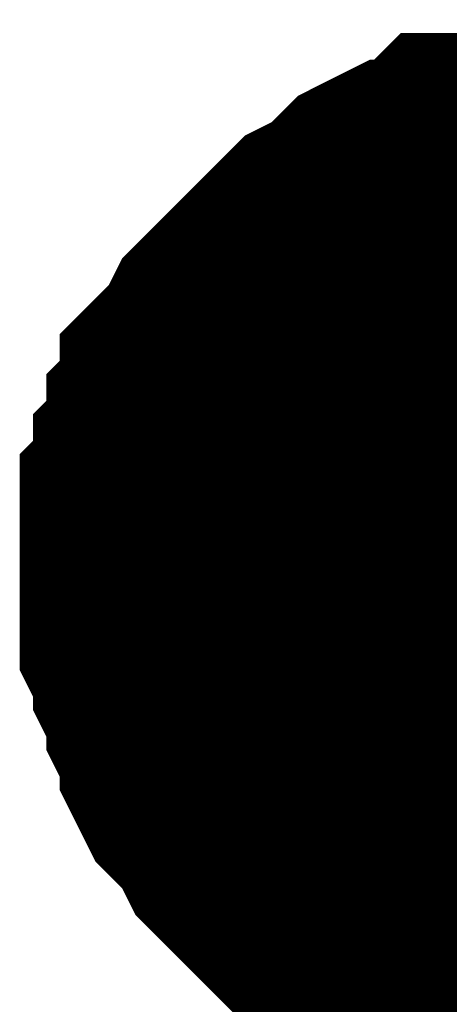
# Model space of a CAD drawing. Header units: inches. Extents: x 0 to 9.5, y -0.01 to 7.51.
# Tile 49 of 59: x 6.9232 to 6.9432, y 6.23 to 6.2757. Entities that reach past the tile are written whole.
import ezdxf

# ---------------------------------------------------------------- set-up
doc = ezdxf.new("R2010")
doc.units = ezdxf.units.IN
doc.header["$MEASUREMENT"] = 0
doc.layers.add('Sheet', color=255, linetype='Continuous')

msp = doc.modelspace()

# ---------------------------------------------------------------- linework, layer by layer
at = {"layer": 'Sheet'}
for points in [[(6.929149, 6.25, 0.0118, 0.0118, 0), (6.929149, 6.25124, 0.0118, 0.0118, 0), (6.929149, 6.25186, 0.0118, 0.0118, 0), (6.929149, 6.2531, 0.0118, 0.0118, 0), (6.929769, 6.25372, 0.0118, 0.0118, 0), (6.929769, 6.25496, 0.0118, 0.0118, 0), (6.930389, 6.25558, 0.0118, 0.0118, 0), (6.930389, 6.25682, 0.0118, 0.0118, 0), (6.931009, 6.25744, 0.0118, 0.0118, 0), (6.931009, 6.258681, 0.0118, 0.0118, 0), (6.931628, 6.259301, 0.0118, 0.0118, 0), (6.932248, 6.259921, 0.0118, 0.0118, 0), (6.932868, 6.261161, 0.0118, 0.0118, 0), (6.933488, 6.261781, 0.0118, 0.0118, 0), (6.934108, 6.262401, 0.0118, 0.0118, 0), (6.934727, 6.263021, 0.0118, 0.0118, 0), (6.935347, 6.263641, 0.0118, 0.0118, 0), (6.935967, 6.264261, 0.0118, 0.0118, 0), (6.936587, 6.264881, 0.0118, 0.0118, 0), (6.937206, 6.265501, 0.0118, 0.0118, 0), (6.938446, 6.266121, 0.0118, 0.0118, 0), (6.939066, 6.266741, 0.0118, 0.0118, 0), (6.939686, 6.267361, 0.0118, 0.0118, 0), (6.940925, 6.267981, 0.0118, 0.0118, 0), (6.941545, 6.267981, 0.0118, 0.0118, 0), (6.942784, 6.268601, 0.0118, 0.0118, 0), (6.943404, 6.269221, 0.0118, 0.0118, 0), (6.944644, 6.269221, 0.0118, 0.0118, 0), (6.945264, 6.269221, 0.0118, 0.0118, 0), (6.946503, 6.269841, 0.0118, 0.0118, 0), (6.947743, 6.269841, 0.0118, 0.0118, 0), (6.948362, 6.269841, 0.0118, 0.0118, 0), (6.949602, 6.269841, 0.0118, 0.0118, 0)], [(6.929149, 6.25, 0.0118, 0.0118, 0), (6.929149, 6.25124, 0.0118, 0.0118, 0), (6.929149, 6.25186, 0.0118, 0.0118, 0), (6.929149, 6.2531, 0.0118, 0.0118, 0), (6.929769, 6.25372, 0.0118, 0.0118, 0), (6.929769, 6.25496, 0.0118, 0.0118, 0), (6.930389, 6.25558, 0.0118, 0.0118, 0), (6.930389, 6.25682, 0.0118, 0.0118, 0), (6.931009, 6.25744, 0.0118, 0.0118, 0), (6.931009, 6.258681, 0.0118, 0.0118, 0), (6.931628, 6.259301, 0.0118, 0.0118, 0), (6.932248, 6.259921, 0.0118, 0.0118, 0), (6.932868, 6.261161, 0.0118, 0.0118, 0), (6.933488, 6.261781, 0.0118, 0.0118, 0), (6.934108, 6.262401, 0.0118, 0.0118, 0), (6.934727, 6.263021, 0.0118, 0.0118, 0), (6.935347, 6.263641, 0.0118, 0.0118, 0), (6.935967, 6.264261, 0.0118, 0.0118, 0), (6.936587, 6.264881, 0.0118, 0.0118, 0), (6.937206, 6.265501, 0.0118, 0.0118, 0), (6.938446, 6.266121, 0.0118, 0.0118, 0), (6.939066, 6.266741, 0.0118, 0.0118, 0), (6.939686, 6.267361, 0.0118, 0.0118, 0), (6.940925, 6.267981, 0.0118, 0.0118, 0), (6.941545, 6.267981, 0.0118, 0.0118, 0), (6.942784, 6.268601, 0.0118, 0.0118, 0), (6.943404, 6.269221, 0.0118, 0.0118, 0), (6.944644, 6.269221, 0.0118, 0.0118, 0), (6.945264, 6.269221, 0.0118, 0.0118, 0), (6.946503, 6.269841, 0.0118, 0.0118, 0), (6.947743, 6.269841, 0.0118, 0.0118, 0), (6.948362, 6.269841, 0.0118, 0.0118, 0), (6.949602, 6.269841, 0.0118, 0.0118, 0)], [(6.929149, 6.25, 0.0118, 0.0118, 0), (6.929149, 6.25124, 0.0118, 0.0118, 0), (6.929149, 6.25186, 0.0118, 0.0118, 0), (6.929149, 6.2531, 0.0118, 0.0118, 0), (6.929769, 6.25372, 0.0118, 0.0118, 0), (6.929769, 6.25496, 0.0118, 0.0118, 0), (6.930389, 6.25558, 0.0118, 0.0118, 0), (6.930389, 6.25682, 0.0118, 0.0118, 0), (6.931009, 6.25744, 0.0118, 0.0118, 0), (6.931009, 6.258681, 0.0118, 0.0118, 0), (6.931628, 6.259301, 0.0118, 0.0118, 0), (6.932248, 6.259921, 0.0118, 0.0118, 0), (6.932868, 6.261161, 0.0118, 0.0118, 0), (6.933488, 6.261781, 0.0118, 0.0118, 0), (6.934108, 6.262401, 0.0118, 0.0118, 0), (6.934727, 6.263021, 0.0118, 0.0118, 0), (6.935347, 6.263641, 0.0118, 0.0118, 0), (6.935967, 6.264261, 0.0118, 0.0118, 0), (6.936587, 6.264881, 0.0118, 0.0118, 0), (6.937206, 6.265501, 0.0118, 0.0118, 0), (6.938446, 6.266121, 0.0118, 0.0118, 0), (6.939066, 6.266741, 0.0118, 0.0118, 0), (6.939686, 6.267361, 0.0118, 0.0118, 0), (6.940925, 6.267981, 0.0118, 0.0118, 0), (6.941545, 6.267981, 0.0118, 0.0118, 0), (6.942784, 6.268601, 0.0118, 0.0118, 0), (6.943404, 6.269221, 0.0118, 0.0118, 0), (6.944644, 6.269221, 0.0118, 0.0118, 0), (6.945264, 6.269221, 0.0118, 0.0118, 0), (6.946503, 6.269841, 0.0118, 0.0118, 0), (6.947743, 6.269841, 0.0118, 0.0118, 0), (6.948362, 6.269841, 0.0118, 0.0118, 0), (6.949602, 6.269841, 0.0118, 0.0118, 0)], [(6.929149, 6.25, 0.0118, 0.0118, 0), (6.929149, 6.25124, 0.0118, 0.0118, 0), (6.929149, 6.25186, 0.0118, 0.0118, 0), (6.929149, 6.2531, 0.0118, 0.0118, 0), (6.929769, 6.25372, 0.0118, 0.0118, 0), (6.929769, 6.25496, 0.0118, 0.0118, 0), (6.930389, 6.25558, 0.0118, 0.0118, 0), (6.930389, 6.25682, 0.0118, 0.0118, 0), (6.931009, 6.25744, 0.0118, 0.0118, 0), (6.931009, 6.258681, 0.0118, 0.0118, 0), (6.931628, 6.259301, 0.0118, 0.0118, 0), (6.932248, 6.259921, 0.0118, 0.0118, 0), (6.932868, 6.261161, 0.0118, 0.0118, 0), (6.933488, 6.261781, 0.0118, 0.0118, 0), (6.934108, 6.262401, 0.0118, 0.0118, 0), (6.934727, 6.263021, 0.0118, 0.0118, 0), (6.935347, 6.263641, 0.0118, 0.0118, 0), (6.935967, 6.264261, 0.0118, 0.0118, 0), (6.936587, 6.264881, 0.0118, 0.0118, 0), (6.937206, 6.265501, 0.0118, 0.0118, 0), (6.938446, 6.266121, 0.0118, 0.0118, 0), (6.939066, 6.266741, 0.0118, 0.0118, 0), (6.939686, 6.267361, 0.0118, 0.0118, 0), (6.940925, 6.267981, 0.0118, 0.0118, 0), (6.941545, 6.267981, 0.0118, 0.0118, 0), (6.942784, 6.268601, 0.0118, 0.0118, 0), (6.943404, 6.269221, 0.0118, 0.0118, 0), (6.944644, 6.269221, 0.0118, 0.0118, 0), (6.945264, 6.269221, 0.0118, 0.0118, 0), (6.946503, 6.269841, 0.0118, 0.0118, 0), (6.947743, 6.269841, 0.0118, 0.0118, 0), (6.948362, 6.269841, 0.0118, 0.0118, 0), (6.949602, 6.269841, 0.0118, 0.0118, 0)], [(6.929149, 6.25, 0.0039, 0.0039, 0), (6.929149, 6.25124, 0.0039, 0.0039, 0), (6.929149, 6.25186, 0.0039, 0.0039, 0), (6.929149, 6.2531, 0.0039, 0.0039, 0), (6.929769, 6.25372, 0.0039, 0.0039, 0), (6.929769, 6.25496, 0.0039, 0.0039, 0), (6.930389, 6.25558, 0.0039, 0.0039, 0), (6.930389, 6.25682, 0.0039, 0.0039, 0), (6.931009, 6.25744, 0.0039, 0.0039, 0), (6.931009, 6.258681, 0.0039, 0.0039, 0), (6.931628, 6.259301, 0.0039, 0.0039, 0), (6.932248, 6.259921, 0.0039, 0.0039, 0), (6.932868, 6.261161, 0.0039, 0.0039, 0), (6.933488, 6.261781, 0.0039, 0.0039, 0), (6.934108, 6.262401, 0.0039, 0.0039, 0), (6.934727, 6.263021, 0.0039, 0.0039, 0), (6.935347, 6.263641, 0.0039, 0.0039, 0), (6.935967, 6.264261, 0.0039, 0.0039, 0), (6.936587, 6.264881, 0.0039, 0.0039, 0), (6.937206, 6.265501, 0.0039, 0.0039, 0), (6.938446, 6.266121, 0.0039, 0.0039, 0), (6.939066, 6.266741, 0.0039, 0.0039, 0), (6.939686, 6.267361, 0.0039, 0.0039, 0), (6.940925, 6.267981, 0.0039, 0.0039, 0), (6.941545, 6.267981, 0.0039, 0.0039, 0), (6.942784, 6.268601, 0.0039, 0.0039, 0), (6.943404, 6.269221, 0.0039, 0.0039, 0), (6.944644, 6.269221, 0.0039, 0.0039, 0), (6.945264, 6.269221, 0.0039, 0.0039, 0)], [(6.929149, 6.25, 0.0039, 0.0039, 0), (6.929149, 6.25124, 0.0039, 0.0039, 0), (6.929149, 6.25186, 0.0039, 0.0039, 0), (6.929149, 6.2531, 0.0039, 0.0039, 0), (6.929769, 6.25372, 0.0039, 0.0039, 0), (6.929769, 6.25496, 0.0039, 0.0039, 0), (6.930389, 6.25558, 0.0039, 0.0039, 0), (6.930389, 6.25682, 0.0039, 0.0039, 0), (6.931009, 6.25744, 0.0039, 0.0039, 0), (6.931009, 6.258681, 0.0039, 0.0039, 0), (6.931628, 6.259301, 0.0039, 0.0039, 0), (6.932248, 6.259921, 0.0039, 0.0039, 0), (6.932868, 6.261161, 0.0039, 0.0039, 0), (6.933488, 6.261781, 0.0039, 0.0039, 0), (6.934108, 6.262401, 0.0039, 0.0039, 0), (6.934727, 6.263021, 0.0039, 0.0039, 0), (6.935347, 6.263641, 0.0039, 0.0039, 0), (6.935967, 6.264261, 0.0039, 0.0039, 0), (6.936587, 6.264881, 0.0039, 0.0039, 0), (6.937206, 6.265501, 0.0039, 0.0039, 0), (6.938446, 6.266121, 0.0039, 0.0039, 0), (6.939066, 6.266741, 0.0039, 0.0039, 0), (6.939686, 6.267361, 0.0039, 0.0039, 0), (6.940925, 6.267981, 0.0039, 0.0039, 0), (6.941545, 6.267981, 0.0039, 0.0039, 0), (6.942784, 6.268601, 0.0039, 0.0039, 0), (6.943404, 6.269221, 0.0039, 0.0039, 0), (6.944644, 6.269221, 0.0039, 0.0039, 0), (6.945264, 6.269221, 0.0039, 0.0039, 0)], [(6.929149, 6.25, 0.0039, 0.0039, 0), (6.929149, 6.25124, 0.0039, 0.0039, 0), (6.929149, 6.25186, 0.0039, 0.0039, 0), (6.929149, 6.2531, 0.0039, 0.0039, 0), (6.929769, 6.25372, 0.0039, 0.0039, 0), (6.929769, 6.25496, 0.0039, 0.0039, 0), (6.930389, 6.25558, 0.0039, 0.0039, 0), (6.930389, 6.25682, 0.0039, 0.0039, 0), (6.931009, 6.25744, 0.0039, 0.0039, 0), (6.931009, 6.258681, 0.0039, 0.0039, 0), (6.931628, 6.259301, 0.0039, 0.0039, 0), (6.932248, 6.259921, 0.0039, 0.0039, 0), (6.932868, 6.261161, 0.0039, 0.0039, 0), (6.933488, 6.261781, 0.0039, 0.0039, 0), (6.934108, 6.262401, 0.0039, 0.0039, 0), (6.934727, 6.263021, 0.0039, 0.0039, 0), (6.935347, 6.263641, 0.0039, 0.0039, 0), (6.935967, 6.264261, 0.0039, 0.0039, 0), (6.936587, 6.264881, 0.0039, 0.0039, 0), (6.937206, 6.265501, 0.0039, 0.0039, 0), (6.938446, 6.266121, 0.0039, 0.0039, 0), (6.939066, 6.266741, 0.0039, 0.0039, 0), (6.939686, 6.267361, 0.0039, 0.0039, 0), (6.940925, 6.267981, 0.0039, 0.0039, 0), (6.941545, 6.267981, 0.0039, 0.0039, 0), (6.942784, 6.268601, 0.0039, 0.0039, 0), (6.943404, 6.269221, 0.0039, 0.0039, 0), (6.944644, 6.269221, 0.0039, 0.0039, 0), (6.945264, 6.269221, 0.0039, 0.0039, 0)], [(6.929149, 6.25, 0.0039, 0.0039, 0), (6.929149, 6.25124, 0.0039, 0.0039, 0), (6.929149, 6.25186, 0.0039, 0.0039, 0), (6.929149, 6.2531, 0.0039, 0.0039, 0), (6.929769, 6.25372, 0.0039, 0.0039, 0), (6.929769, 6.25496, 0.0039, 0.0039, 0), (6.930389, 6.25558, 0.0039, 0.0039, 0), (6.930389, 6.25682, 0.0039, 0.0039, 0), (6.931009, 6.25744, 0.0039, 0.0039, 0), (6.931009, 6.258681, 0.0039, 0.0039, 0), (6.931628, 6.259301, 0.0039, 0.0039, 0), (6.932248, 6.259921, 0.0039, 0.0039, 0), (6.932868, 6.261161, 0.0039, 0.0039, 0), (6.933488, 6.261781, 0.0039, 0.0039, 0), (6.934108, 6.262401, 0.0039, 0.0039, 0), (6.934727, 6.263021, 0.0039, 0.0039, 0), (6.935347, 6.263641, 0.0039, 0.0039, 0), (6.935967, 6.264261, 0.0039, 0.0039, 0), (6.936587, 6.264881, 0.0039, 0.0039, 0), (6.937206, 6.265501, 0.0039, 0.0039, 0), (6.938446, 6.266121, 0.0039, 0.0039, 0), (6.939066, 6.266741, 0.0039, 0.0039, 0), (6.939686, 6.267361, 0.0039, 0.0039, 0), (6.940925, 6.267981, 0.0039, 0.0039, 0), (6.941545, 6.267981, 0.0039, 0.0039, 0), (6.942784, 6.268601, 0.0039, 0.0039, 0), (6.943404, 6.269221, 0.0039, 0.0039, 0), (6.944644, 6.269221, 0.0039, 0.0039, 0), (6.945264, 6.269221, 0.0039, 0.0039, 0)], [(6.949602, 6.229539, 0.0118, 0.0118, 0), (6.948362, 6.229539, 0.0118, 0.0118, 0), (6.947743, 6.229539, 0.0118, 0.0118, 0), (6.946503, 6.229539, 0.0118, 0.0118, 0), (6.945264, 6.230159, 0.0118, 0.0118, 0), (6.944644, 6.230159, 0.0118, 0.0118, 0), (6.943404, 6.230779, 0.0118, 0.0118, 0), (6.942784, 6.230779, 0.0118, 0.0118, 0), (6.941545, 6.231399, 0.0118, 0.0118, 0), (6.940925, 6.231399, 0.0118, 0.0118, 0), (6.939686, 6.232019, 0.0118, 0.0118, 0), (6.939066, 6.232639, 0.0118, 0.0118, 0), (6.938446, 6.233259, 0.0118, 0.0118, 0), (6.937206, 6.233879, 0.0118, 0.0118, 0), (6.936587, 6.234499, 0.0118, 0.0118, 0), (6.935967, 6.235119, 0.0118, 0.0118, 0), (6.935347, 6.235739, 0.0118, 0.0118, 0), (6.934727, 6.236359, 0.0118, 0.0118, 0), (6.934108, 6.236979, 0.0118, 0.0118, 0), (6.933488, 6.237599, 0.0118, 0.0118, 0), (6.932868, 6.238839, 0.0118, 0.0118, 0), (6.932248, 6.239459, 0.0118, 0.0118, 0), (6.931628, 6.240079, 0.0118, 0.0118, 0), (6.931009, 6.241319, 0.0118, 0.0118, 0), (6.931009, 6.241939, 0.0118, 0.0118, 0), (6.930389, 6.24318, 0.0118, 0.0118, 0), (6.930389, 6.2438, 0.0118, 0.0118, 0), (6.929769, 6.24504, 0.0118, 0.0118, 0), (6.929769, 6.24566, 0.0118, 0.0118, 0), (6.929149, 6.2469, 0.0118, 0.0118, 0), (6.929149, 6.24814, 0.0118, 0.0118, 0), (6.929149, 6.24876, 0.0118, 0.0118, 0), (6.929149, 6.25, 0.0118, 0.0118, 0)], [(6.929149, 6.25, 0.0118, 0.0118, 0), (6.929149, 6.25, 0.0118, 0.0118, 0)], [(6.949602, 6.229539, 0.0118, 0.0118, 0), (6.948362, 6.229539, 0.0118, 0.0118, 0), (6.947743, 6.229539, 0.0118, 0.0118, 0), (6.946503, 6.229539, 0.0118, 0.0118, 0), (6.945264, 6.230159, 0.0118, 0.0118, 0), (6.944644, 6.230159, 0.0118, 0.0118, 0), (6.943404, 6.230779, 0.0118, 0.0118, 0), (6.942784, 6.230779, 0.0118, 0.0118, 0), (6.941545, 6.231399, 0.0118, 0.0118, 0), (6.940925, 6.231399, 0.0118, 0.0118, 0), (6.939686, 6.232019, 0.0118, 0.0118, 0), (6.939066, 6.232639, 0.0118, 0.0118, 0), (6.938446, 6.233259, 0.0118, 0.0118, 0), (6.937206, 6.233879, 0.0118, 0.0118, 0), (6.936587, 6.234499, 0.0118, 0.0118, 0), (6.935967, 6.235119, 0.0118, 0.0118, 0), (6.935347, 6.235739, 0.0118, 0.0118, 0), (6.934727, 6.236359, 0.0118, 0.0118, 0), (6.934108, 6.236979, 0.0118, 0.0118, 0), (6.933488, 6.237599, 0.0118, 0.0118, 0), (6.932868, 6.238839, 0.0118, 0.0118, 0), (6.932248, 6.239459, 0.0118, 0.0118, 0), (6.931628, 6.240079, 0.0118, 0.0118, 0), (6.931009, 6.241319, 0.0118, 0.0118, 0), (6.931009, 6.241939, 0.0118, 0.0118, 0), (6.930389, 6.24318, 0.0118, 0.0118, 0), (6.930389, 6.2438, 0.0118, 0.0118, 0), (6.929769, 6.24504, 0.0118, 0.0118, 0), (6.929769, 6.24566, 0.0118, 0.0118, 0), (6.929149, 6.2469, 0.0118, 0.0118, 0), (6.929149, 6.24814, 0.0118, 0.0118, 0), (6.929149, 6.24876, 0.0118, 0.0118, 0), (6.929149, 6.25, 0.0118, 0.0118, 0)], [(6.929149, 6.25, 0.0118, 0.0118, 0), (6.929149, 6.25, 0.0118, 0.0118, 0)], [(6.949602, 6.229539, 0.0118, 0.0118, 0), (6.948362, 6.229539, 0.0118, 0.0118, 0), (6.947743, 6.229539, 0.0118, 0.0118, 0), (6.946503, 6.229539, 0.0118, 0.0118, 0), (6.945264, 6.230159, 0.0118, 0.0118, 0), (6.944644, 6.230159, 0.0118, 0.0118, 0), (6.943404, 6.230779, 0.0118, 0.0118, 0), (6.942784, 6.230779, 0.0118, 0.0118, 0), (6.941545, 6.231399, 0.0118, 0.0118, 0), (6.940925, 6.231399, 0.0118, 0.0118, 0), (6.939686, 6.232019, 0.0118, 0.0118, 0), (6.939066, 6.232639, 0.0118, 0.0118, 0), (6.938446, 6.233259, 0.0118, 0.0118, 0), (6.937206, 6.233879, 0.0118, 0.0118, 0), (6.936587, 6.234499, 0.0118, 0.0118, 0), (6.935967, 6.235119, 0.0118, 0.0118, 0), (6.935347, 6.235739, 0.0118, 0.0118, 0), (6.934727, 6.236359, 0.0118, 0.0118, 0), (6.934108, 6.236979, 0.0118, 0.0118, 0), (6.933488, 6.237599, 0.0118, 0.0118, 0), (6.932868, 6.238839, 0.0118, 0.0118, 0), (6.932248, 6.239459, 0.0118, 0.0118, 0), (6.931628, 6.240079, 0.0118, 0.0118, 0), (6.931009, 6.241319, 0.0118, 0.0118, 0), (6.931009, 6.241939, 0.0118, 0.0118, 0), (6.930389, 6.24318, 0.0118, 0.0118, 0), (6.930389, 6.2438, 0.0118, 0.0118, 0), (6.929769, 6.24504, 0.0118, 0.0118, 0), (6.929769, 6.24566, 0.0118, 0.0118, 0), (6.929149, 6.2469, 0.0118, 0.0118, 0), (6.929149, 6.24814, 0.0118, 0.0118, 0), (6.929149, 6.24876, 0.0118, 0.0118, 0), (6.929149, 6.25, 0.0118, 0.0118, 0)], [(6.929149, 6.25, 0.0118, 0.0118, 0), (6.929149, 6.25, 0.0118, 0.0118, 0)], [(6.949602, 6.229539, 0.0118, 0.0118, 0), (6.948362, 6.229539, 0.0118, 0.0118, 0), (6.947743, 6.229539, 0.0118, 0.0118, 0), (6.946503, 6.229539, 0.0118, 0.0118, 0), (6.945264, 6.230159, 0.0118, 0.0118, 0), (6.944644, 6.230159, 0.0118, 0.0118, 0), (6.943404, 6.230779, 0.0118, 0.0118, 0), (6.942784, 6.230779, 0.0118, 0.0118, 0), (6.941545, 6.231399, 0.0118, 0.0118, 0), (6.940925, 6.231399, 0.0118, 0.0118, 0), (6.939686, 6.232019, 0.0118, 0.0118, 0), (6.939066, 6.232639, 0.0118, 0.0118, 0), (6.938446, 6.233259, 0.0118, 0.0118, 0), (6.937206, 6.233879, 0.0118, 0.0118, 0), (6.936587, 6.234499, 0.0118, 0.0118, 0), (6.935967, 6.235119, 0.0118, 0.0118, 0), (6.935347, 6.235739, 0.0118, 0.0118, 0), (6.934727, 6.236359, 0.0118, 0.0118, 0), (6.934108, 6.236979, 0.0118, 0.0118, 0), (6.933488, 6.237599, 0.0118, 0.0118, 0), (6.932868, 6.238839, 0.0118, 0.0118, 0), (6.932248, 6.239459, 0.0118, 0.0118, 0), (6.931628, 6.240079, 0.0118, 0.0118, 0), (6.931009, 6.241319, 0.0118, 0.0118, 0), (6.931009, 6.241939, 0.0118, 0.0118, 0), (6.930389, 6.24318, 0.0118, 0.0118, 0), (6.930389, 6.2438, 0.0118, 0.0118, 0), (6.929769, 6.24504, 0.0118, 0.0118, 0), (6.929769, 6.24566, 0.0118, 0.0118, 0), (6.929149, 6.2469, 0.0118, 0.0118, 0), (6.929149, 6.24814, 0.0118, 0.0118, 0), (6.929149, 6.24876, 0.0118, 0.0118, 0), (6.929149, 6.25, 0.0118, 0.0118, 0)], [(6.929149, 6.25, 0.0118, 0.0118, 0), (6.929149, 6.25, 0.0118, 0.0118, 0)], [(6.945264, 6.230159, 0.0039, 0.0039, 0), (6.944644, 6.230159, 0.0039, 0.0039, 0), (6.943404, 6.230779, 0.0039, 0.0039, 0), (6.942784, 6.230779, 0.0039, 0.0039, 0), (6.941545, 6.231399, 0.0039, 0.0039, 0), (6.940925, 6.231399, 0.0039, 0.0039, 0), (6.939686, 6.232019, 0.0039, 0.0039, 0), (6.939066, 6.232639, 0.0039, 0.0039, 0), (6.938446, 6.233259, 0.0039, 0.0039, 0), (6.937206, 6.233879, 0.0039, 0.0039, 0), (6.936587, 6.234499, 0.0039, 0.0039, 0), (6.935967, 6.235119, 0.0039, 0.0039, 0), (6.935347, 6.235739, 0.0039, 0.0039, 0), (6.934727, 6.236359, 0.0039, 0.0039, 0), (6.934108, 6.236979, 0.0039, 0.0039, 0), (6.933488, 6.237599, 0.0039, 0.0039, 0), (6.932868, 6.238839, 0.0039, 0.0039, 0), (6.932248, 6.239459, 0.0039, 0.0039, 0), (6.931628, 6.240079, 0.0039, 0.0039, 0), (6.931009, 6.241319, 0.0039, 0.0039, 0), (6.931009, 6.241939, 0.0039, 0.0039, 0), (6.930389, 6.24318, 0.0039, 0.0039, 0), (6.930389, 6.2438, 0.0039, 0.0039, 0), (6.929769, 6.24504, 0.0039, 0.0039, 0), (6.929769, 6.24566, 0.0039, 0.0039, 0), (6.929149, 6.2469, 0.0039, 0.0039, 0), (6.929149, 6.24814, 0.0039, 0.0039, 0), (6.929149, 6.24876, 0.0039, 0.0039, 0), (6.929149, 6.25, 0.0039, 0.0039, 0)], [(6.929149, 6.25, 0.0039, 0.0039, 0), (6.929149, 6.25, 0.0039, 0.0039, 0)], [(6.945264, 6.230159, 0.0039, 0.0039, 0), (6.944644, 6.230159, 0.0039, 0.0039, 0), (6.943404, 6.230779, 0.0039, 0.0039, 0), (6.942784, 6.230779, 0.0039, 0.0039, 0), (6.941545, 6.231399, 0.0039, 0.0039, 0), (6.940925, 6.231399, 0.0039, 0.0039, 0), (6.939686, 6.232019, 0.0039, 0.0039, 0), (6.939066, 6.232639, 0.0039, 0.0039, 0), (6.938446, 6.233259, 0.0039, 0.0039, 0), (6.937206, 6.233879, 0.0039, 0.0039, 0), (6.936587, 6.234499, 0.0039, 0.0039, 0), (6.935967, 6.235119, 0.0039, 0.0039, 0), (6.935347, 6.235739, 0.0039, 0.0039, 0), (6.934727, 6.236359, 0.0039, 0.0039, 0), (6.934108, 6.236979, 0.0039, 0.0039, 0), (6.933488, 6.237599, 0.0039, 0.0039, 0), (6.932868, 6.238839, 0.0039, 0.0039, 0), (6.932248, 6.239459, 0.0039, 0.0039, 0), (6.931628, 6.240079, 0.0039, 0.0039, 0), (6.931009, 6.241319, 0.0039, 0.0039, 0), (6.931009, 6.241939, 0.0039, 0.0039, 0), (6.930389, 6.24318, 0.0039, 0.0039, 0), (6.930389, 6.2438, 0.0039, 0.0039, 0), (6.929769, 6.24504, 0.0039, 0.0039, 0), (6.929769, 6.24566, 0.0039, 0.0039, 0), (6.929149, 6.2469, 0.0039, 0.0039, 0), (6.929149, 6.24814, 0.0039, 0.0039, 0), (6.929149, 6.24876, 0.0039, 0.0039, 0), (6.929149, 6.25, 0.0039, 0.0039, 0)], [(6.929149, 6.25, 0.0039, 0.0039, 0), (6.929149, 6.25, 0.0039, 0.0039, 0)], [(6.945264, 6.230159, 0.0039, 0.0039, 0), (6.944644, 6.230159, 0.0039, 0.0039, 0), (6.943404, 6.230779, 0.0039, 0.0039, 0), (6.942784, 6.230779, 0.0039, 0.0039, 0), (6.941545, 6.231399, 0.0039, 0.0039, 0), (6.940925, 6.231399, 0.0039, 0.0039, 0), (6.939686, 6.232019, 0.0039, 0.0039, 0), (6.939066, 6.232639, 0.0039, 0.0039, 0), (6.938446, 6.233259, 0.0039, 0.0039, 0), (6.937206, 6.233879, 0.0039, 0.0039, 0), (6.936587, 6.234499, 0.0039, 0.0039, 0), (6.935967, 6.235119, 0.0039, 0.0039, 0), (6.935347, 6.235739, 0.0039, 0.0039, 0), (6.934727, 6.236359, 0.0039, 0.0039, 0), (6.934108, 6.236979, 0.0039, 0.0039, 0), (6.933488, 6.237599, 0.0039, 0.0039, 0), (6.932868, 6.238839, 0.0039, 0.0039, 0), (6.932248, 6.239459, 0.0039, 0.0039, 0), (6.931628, 6.240079, 0.0039, 0.0039, 0), (6.931009, 6.241319, 0.0039, 0.0039, 0), (6.931009, 6.241939, 0.0039, 0.0039, 0), (6.930389, 6.24318, 0.0039, 0.0039, 0), (6.930389, 6.2438, 0.0039, 0.0039, 0), (6.929769, 6.24504, 0.0039, 0.0039, 0), (6.929769, 6.24566, 0.0039, 0.0039, 0), (6.929149, 6.2469, 0.0039, 0.0039, 0), (6.929149, 6.24814, 0.0039, 0.0039, 0), (6.929149, 6.24876, 0.0039, 0.0039, 0), (6.929149, 6.25, 0.0039, 0.0039, 0)], [(6.929149, 6.25, 0.0039, 0.0039, 0), (6.929149, 6.25, 0.0039, 0.0039, 0)], [(6.945264, 6.230159, 0.0039, 0.0039, 0), (6.944644, 6.230159, 0.0039, 0.0039, 0), (6.943404, 6.230779, 0.0039, 0.0039, 0), (6.942784, 6.230779, 0.0039, 0.0039, 0), (6.941545, 6.231399, 0.0039, 0.0039, 0), (6.940925, 6.231399, 0.0039, 0.0039, 0), (6.939686, 6.232019, 0.0039, 0.0039, 0), (6.939066, 6.232639, 0.0039, 0.0039, 0), (6.938446, 6.233259, 0.0039, 0.0039, 0), (6.937206, 6.233879, 0.0039, 0.0039, 0), (6.936587, 6.234499, 0.0039, 0.0039, 0), (6.935967, 6.235119, 0.0039, 0.0039, 0), (6.935347, 6.235739, 0.0039, 0.0039, 0), (6.934727, 6.236359, 0.0039, 0.0039, 0), (6.934108, 6.236979, 0.0039, 0.0039, 0), (6.933488, 6.237599, 0.0039, 0.0039, 0), (6.932868, 6.238839, 0.0039, 0.0039, 0), (6.932248, 6.239459, 0.0039, 0.0039, 0), (6.931628, 6.240079, 0.0039, 0.0039, 0), (6.931009, 6.241319, 0.0039, 0.0039, 0), (6.931009, 6.241939, 0.0039, 0.0039, 0), (6.930389, 6.24318, 0.0039, 0.0039, 0), (6.930389, 6.2438, 0.0039, 0.0039, 0), (6.929769, 6.24504, 0.0039, 0.0039, 0), (6.929769, 6.24566, 0.0039, 0.0039, 0), (6.929149, 6.2469, 0.0039, 0.0039, 0), (6.929149, 6.24814, 0.0039, 0.0039, 0), (6.929149, 6.24876, 0.0039, 0.0039, 0), (6.929149, 6.25, 0.0039, 0.0039, 0)], [(6.929149, 6.25, 0.0039, 0.0039, 0), (6.929149, 6.25, 0.0039, 0.0039, 0)]]:
    msp.add_lwpolyline(points, format="xyseb", dxfattribs=at)
msp.add_lwpolyline([(6.94, 6.25, 0.02, 0.02, 1), (6.96, 6.25, 0.02, 0.02, 1)], format="xyseb", close=True, dxfattribs=at)

doc.saveas('drawing.dxf')
